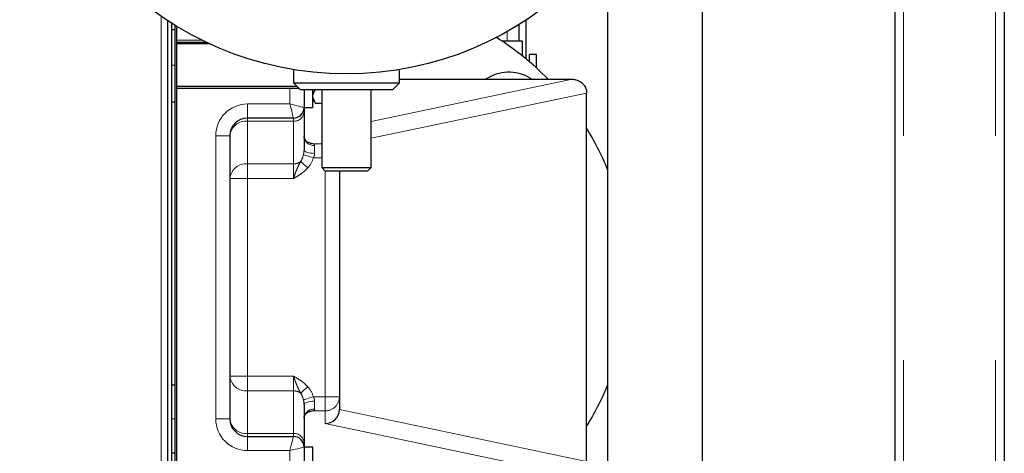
# Model space of a CAD drawing. Header units: millimetres. Extents: x 31 to 245, y 68 to 148.
# Tile 35 of 72: x 118.85 to 124.43, y 82.67 to 85.12. Entities that reach past the tile are written whole.
import ezdxf

# ---------------------------------------------------------------- set-up
doc = ezdxf.new("R2010")
doc.units = ezdxf.units.MM
doc.linetypes.add('PHANTOM', pattern=[12.7, 6.35, -1.27, 1.27, -1.27, 1.27, -1.27])

msp = doc.modelspace()

# ---------------------------------------------------------------- linework, layer by layer
at = {"color": 8, "linetype": 'PHANTOM', "lineweight": 18}
for p, q in [((123.8587, 95.8956), (123.8587, 70.7939)), ((124.3787, 95.8956), (124.3787, 70.7939)), ((119.6557, 80.1731), (119.6557, 85.1402)), ((121.6144, 85.002), (121.6144, 85.0544)), ((119.8871, 85.0048), (119.7437, 85.0048)), ((119.7337, 84.8648), (119.7137, 84.8648)), ((120.8437, 84.5464), (121.981, 84.7848)), ((120.3837, 84.6448), (120.3837, 84.7348)), ((122.0637, 84.7065), (120.8437, 84.4508)), ((120.1437, 84.6448), (120.3837, 84.6448)), ((120.1437, 84.5648), (120.1437, 84.6448)), ((120.1437, 84.5648), (120.1437, 84.5479)), ((120.1437, 84.5479), (120.1437, 84.3065)), ((120.4037, 84.5479), (120.1437, 84.5479)), ((120.4037, 84.5479), (120.4037, 84.5648)), ((120.4037, 84.3065), (120.4037, 84.5479)), ((119.9637, 82.8648), (119.9637, 84.4648)), ((120.0437, 84.4648), (119.9637, 84.4648)), ((120.5139, 84.4202), (120.5637, 84.4202)), ((120.5237, 84.41), (120.5237, 84.3656)), ((120.1437, 84.3065), (120.4037, 84.3065)), ((120.1437, 84.3065), (120.1437, 84.2235)), ((120.4037, 84.2235), (120.4037, 84.3065)), ((120.5637, 84.3404), (120.5167, 84.3404)), ((120.4852, 84.2832), (120.4637, 84.2628)), ((120.5837, 82.9891), (120.5837, 84.2648)), ((120.1437, 84.2235), (120.0437, 84.2235)), ((120.1437, 84.2235), (120.1437, 83.1061)), ((120.4037, 84.2235), (120.1437, 84.2235)), ((120.1437, 83.1061), (120.0437, 83.1061)), ((120.1437, 83.1061), (120.1437, 83.023)), ((120.1437, 83.1061), (120.4037, 83.1061)), ((120.4037, 83.023), (120.4037, 83.1061)), ((120.1437, 83.023), (120.1437, 82.7817)), ((120.4037, 83.023), (120.1437, 83.023)), ((120.4037, 82.7817), (120.4037, 83.023)), ((120.4637, 83.0668), (120.4852, 83.0464)), ((120.5167, 82.9891), (120.5837, 82.9891)), ((120.5237, 82.964), (120.5237, 82.9196)), ((120.5837, 82.9891), (120.6637, 82.9891)), ((120.5837, 82.9891), (120.5837, 82.9093)), ((120.5837, 82.9093), (120.5139, 82.9093)), ((120.5837, 82.8376), (120.5837, 82.9093)), ((120.6637, 82.9165), (122.0637, 82.6231)), ((119.7337, 82.8648), (119.7137, 82.8648)), ((120.0437, 82.8648), (119.9637, 82.8648)), ((121.981, 82.5448), (120.5837, 82.8376)), ((120.1437, 82.7817), (120.1437, 82.7648)), ((120.1437, 82.7817), (120.4037, 82.7817)), ((120.1437, 82.7648), (120.1437, 82.6848)), ((120.4037, 82.7648), (120.4037, 82.7817)), ((120.3837, 82.6848), (120.1437, 82.6848)), ((120.3837, 82.5948), (120.3837, 82.6848))]:
    msp.add_line(p, q, dxfattribs=at)
at = {"color": 7, "linetype": 'Continuous', "lineweight": 25}
for p, q in [((123.8087, 95.8706), (123.8087, 70.801)), ((124.4287, 95.8848), (124.4287, 70.8048)), ((122.7207, 79.1608), (122.7207, 88.6048)), ((122.1827, 85.5534), (122.1827, 78.9848)), ((119.6917, 80.1531), (119.6917, 85.1161)), ((119.7137, 85.102), (119.7137, 79.9731)), ((119.7337, 85.0648), (119.7337, 85.0895)), ((119.7337, 82.1648), (119.7337, 85.0895)), ((119.7437, 82.1648), (119.7437, 85.0834)), ((121.6794, 85.0929), (121.6794, 85.002)), ((121.7194, 85.1185), (121.7194, 84.9011)), ((119.7337, 85.0648), (119.7137, 85.0648)), ((119.7437, 84.9948), (119.9077, 84.9948)), ((119.9291, 84.9848), (119.7437, 84.9848)), ((121.5823, 85.002), (121.6994, 85.002)), ((121.6994, 85.002), (121.6994, 84.9173)), ((121.7794, 84.9253), (121.7394, 84.9253)), ((121.7394, 84.8844), (121.7394, 84.9253)), ((121.7794, 84.8493), (121.7794, 84.9253)), ((120.4037, 84.8393), (120.4037, 84.7648)), ((121.0037, 84.7648), (121.0037, 84.8393)), ((119.7437, 84.7448), (120.4237, 84.7448)), ((120.4037, 84.7648), (120.4437, 84.7248)), ((120.4037, 84.7648), (120.7037, 84.7648)), ((120.7037, 84.7648), (121.0037, 84.7648)), ((120.9637, 84.7248), (121.0037, 84.7648)), ((121.0037, 84.7848), (121.981, 84.7848)), ((121.7412, 84.7929), (121.7545, 84.7848)), ((119.7437, 84.7348), (120.3837, 84.7348)), ((120.3837, 84.7348), (120.4337, 84.7348)), ((120.7037, 84.7248), (120.4437, 84.7248)), ((120.4637, 84.7248), (120.4637, 84.6248)), ((120.5137, 84.6248), (120.5137, 84.7248)), ((120.5637, 84.7248), (120.5637, 84.2848)), ((120.9637, 84.7248), (120.7037, 84.7248)), ((120.8437, 84.2848), (120.8437, 84.7248)), ((122.0637, 84.7065), (122.0637, 84.7065)), ((122.0637, 82.6231), (122.0637, 84.7065)), ((119.7337, 84.6548), (119.7137, 84.6548)), ((120.5137, 84.6748), (120.5221, 84.6604)), ((120.5637, 84.6478), (120.5307, 84.6478)), ((120.4637, 84.6248), (120.5137, 84.6248)), ((120.4637, 84.6248), (120.4637, 84.5977)), ((120.4637, 84.5977), (120.4637, 84.3845)), ((120.4037, 84.5648), (120.1437, 84.5648)), ((120.0437, 84.4648), (120.0437, 82.8648)), ((120.5637, 84.2848), (120.5837, 84.2648)), ((120.5637, 84.2848), (120.7037, 84.2848)), ((120.7037, 84.2648), (120.5837, 84.2648)), ((120.6637, 84.2648), (120.6637, 82.9891)), ((120.7037, 84.2848), (120.8437, 84.2848)), ((120.8237, 84.2648), (120.7037, 84.2648)), ((120.8237, 84.2648), (120.8437, 84.2848)), ((119.7337, 83.0548), (119.7137, 83.0548)), ((120.6637, 82.9891), (120.6637, 82.9184)), ((120.4637, 82.9451), (120.4637, 82.7319)), ((120.1437, 82.7648), (120.4037, 82.7648)), ((120.4637, 82.7319), (120.4637, 82.7048)), ((120.5137, 82.7048), (120.4637, 82.7048)), ((120.4637, 82.7048), (120.4637, 82.5948)), ((120.5137, 82.4648), (120.5137, 82.7048)), ((119.7337, 82.6709), (119.7137, 82.6709))]:
    msp.add_line(p, q, dxfattribs=at)
at = {"color": 8, "linetype": 'PHANTOM', "lineweight": 18, "flags": 128}
for points in [[(120.4637, 84.6248), (120.4625, 84.6251), (120.4589, 84.626), (120.453, 84.6275), (120.445, 84.6295), (120.4352, 84.6319), (120.4237, 84.6348), (120.4111, 84.6379), (120.3976, 84.6413), (120.3837, 84.6448)], [(120.4037, 84.5648), (120.4034, 84.566), (120.4025, 84.5696), (120.4011, 84.5755), (120.3991, 84.5835), (120.3966, 84.5934), (120.3937, 84.6048), (120.3906, 84.6174), (120.3872, 84.6309), (120.3837, 84.6448)], [(120.5139, 84.4202), (120.5048, 84.4208), (120.4979, 84.4222)], [(120.5167, 84.3404), (120.5068, 84.3434), (120.4972, 84.3462), (120.4882, 84.3489), (120.48, 84.3514), (120.473, 84.3535), (120.4672, 84.3552), (120.4629, 84.3565), (120.4602, 84.3573)], [(120.5237, 84.3656), (120.512, 84.366), (120.5008, 84.367), (120.4904, 84.3688), (120.4813, 84.3711), (120.4738, 84.374), (120.4683, 84.3773), (120.4649, 84.3808), (120.4637, 84.3845)], [(120.4445, 84.3198), (120.4475, 84.317), (120.4513, 84.3136), (120.4558, 84.3096), (120.4609, 84.305), (120.4665, 84.2999), (120.4725, 84.2945), (120.4788, 84.2889), (120.4852, 84.2832)], [(120.4445, 83.0098), (120.4475, 83.0125), (120.4513, 83.0159), (120.4558, 83.02), (120.4609, 83.0246), (120.4665, 83.0296), (120.4725, 83.035), (120.4788, 83.0407), (120.4852, 83.0464)], [(120.5167, 82.9891), (120.5068, 82.9862), (120.4972, 82.9833), (120.4882, 82.9806), (120.48, 82.9782), (120.473, 82.9761), (120.4672, 82.9744), (120.4629, 82.9731), (120.4602, 82.9723)], [(120.4637, 82.9451), (120.4649, 82.9488), (120.4683, 82.9523), (120.4738, 82.9556), (120.4813, 82.9584), (120.4904, 82.9608), (120.5008, 82.9625), (120.512, 82.9636), (120.5237, 82.964)], [(120.4982, 82.9074), (120.5048, 82.9088), (120.5139, 82.9093)], [(120.4037, 82.7648), (120.4034, 82.7632), (120.4022, 82.7587), (120.4004, 82.7513), (120.3979, 82.7413), (120.3948, 82.7292), (120.3914, 82.7154), (120.3876, 82.7004), (120.3837, 82.6848)], [(120.4637, 82.7048), (120.4622, 82.7044), (120.4576, 82.7033), (120.4503, 82.7014), (120.4403, 82.6989), (120.4282, 82.6959), (120.4144, 82.6924), (120.3993, 82.6887), (120.3837, 82.6848)]]:
    msp.add_lwpolyline(points, dxfattribs=at)
at = {"color": 7, "linetype": 'Continuous', "lineweight": 25}
msp.add_circle((120.7037, 86.6648), 1.85, dxfattribs=at)
for centre, radius, start, end in [((120.7037, 83.6648), 1.6, 44.427, 57.9577), ((121.623, 84.584), 0.24, 60.4889, 123.2271), ((120.4037, 84.6248), 0.06, 270, 0), ((120.1437, 84.4648), 0.1, 90, 180), ((120.7037, 83.6648), 1.6, 22.4257, 31.7883), ((120.7037, 83.6648), 1.6, 328.2117, 337.5743), ((120.1437, 82.8648), 0.1, 180, 270), ((120.4037, 82.7048), 0.06, 0, 90)]:
    msp.add_arc(centre, radius, start, end, dxfattribs=at)
at = {"color": 8, "linetype": 'PHANTOM', "lineweight": 18}
for centre, radius, start, end in [((120.1437, 84.4648), 0.18, 90, 180), ((120.4084, 84.6033), 0.0556, 265.2098, 354.2301), ((120.136, 84.4555), 0.0927, 85.2088, 174.2304), ((120.5201, 84.4664), 0.0565, 184.2756, 273.716), ((120.136, 84.2141), 0.0927, 85.2088, 174.2304), ((120.4044, 84.3736), 0.0671, 269.4068, 306.6112), ((120.136, 83.1154), 0.0927, 185.7696, 274.7912), ((120.4044, 82.9559), 0.0671, 53.3908, 90.5913), ((120.5838, 82.9892), 0.0799, 269.9219, 359.9233), ((120.5201, 82.8632), 0.0565, 86.2828, 175.7256), ((120.1437, 82.8648), 0.18, 180, 270), ((120.136, 82.8741), 0.0927, 185.7692, 274.7908), ((120.4084, 82.7263), 0.0556, 5.7701, 94.7914)]:
    msp.add_arc(centre, radius, start, end, dxfattribs=at)
at = {"color": 7, "linetype": 'Continuous', "lineweight": 25}
for centre, major_axis, ratio, start_param, end_param in [((122.1589, 84.7423), (0.197, -0.0387), 0.089377, 2.703522, 2.714509), ((120.5837, 82.9174), (0.0624, 0.0507), 0.987337, 4.036511, 5.583065), ((120.5837, 82.9352), (-0.0591, 0.0665), 0.811452, 3.857045, 3.881287)]:
    msp.add_ellipse(centre, major_axis=major_axis, ratio=ratio, start_param=start_param, end_param=end_param, dxfattribs=at)
at = {"color": 8, "linetype": 'PHANTOM', "lineweight": 18}
for centre, major_axis, ratio, start_param, end_param in [((120.4037, 84.4146), (0.12, 0), 0.118957, 0.408472, 0.685317), ((120.4037, 84.3892), (0, 0.0946), 0.634308, 3.887564, 4.36773), ((120.4037, 84.3892), (0, 0.1444), 0.830799, 3.887564, 4.36773), ((120.4037, 82.9403), (0, 0.1444), 0.830799, 5.057048, 5.537214), ((120.4037, 82.9403), (0, 0.0946), 0.634308, 5.057048, 5.537214), ((120.4037, 82.915), (0.12, 0), 0.118957, 5.628563, 5.874713)]:
    msp.add_ellipse(centre, major_axis=major_axis, ratio=ratio, start_param=start_param, end_param=end_param, dxfattribs=at)
at = {"color": 7, "linetype": 'Continuous', "lineweight": 25}
for points, knots in [([(121.982, 84.7848), (121.9892, 84.7842), (122.0054, 84.783), (122.0285, 84.7726), (122.048, 84.755), (122.0612, 84.7322), (122.0629, 84.7151), (122.0637, 84.7065)], [0, 0, 0, 0, 0.1734159, 0.3869056, 0.5923218, 0.7961422, 1, 1, 1, 1]), ([(120.5137, 84.6879), (120.5138, 84.6889), (120.5139, 84.696), (120.5176, 84.7096), (120.5263, 84.7218), (120.5307, 84.728)], [0, 0, 0, 0, 0.070094, 0.530788, 1, 1, 1, 1]), ([(120.5307, 84.6478), (120.526, 84.6543), (120.5164, 84.6675), (120.5146, 84.6811), (120.5137, 84.6879)], [0, 0, 0, 0, 0.495461, 1, 1, 1, 1]), ([(120.4981, 84.423), (120.4941, 84.424), (120.4847, 84.4266), (120.4734, 84.4369), (120.466, 84.4487), (120.4638, 84.4579), (120.4639, 84.4606), (120.4639, 84.4615)], [0, 0, 0, 0, 0.187069, 0.44759, 0.685347, 0.901012, 1, 1, 1, 1]), ([(120.4639, 82.8683), (120.4641, 82.8707), (120.4644, 82.8758), (120.47, 82.8885), (120.4808, 82.8996), (120.4914, 82.9061), (120.4976, 82.9071), (120.4982, 82.9072)], [0, 0, 0, 0, 0.204869, 0.450154, 0.709145, 0.968883, 1, 1, 1, 1])]:
    msp.add_open_spline(points, degree=3, knots=knots, dxfattribs=at)
at = {"color": 8, "linetype": 'PHANTOM', "lineweight": 18}
for points, knots in [([(120.5139, 84.4202), (120.5156, 84.4198), (120.5198, 84.4187), (120.5233, 84.4148), (120.5237, 84.411), (120.5237, 84.41)], [0, 0, 0, 0, 0.349492, 0.828478, 1, 1, 1, 1]), ([(120.4602, 84.3573), (120.4617, 84.3644), (120.4635, 84.3734), (120.4637, 84.3827), (120.4637, 84.3845)], [0, 0, 0, 0, 0.80443, 1, 1, 1, 1]), ([(120.5237, 84.3656), (120.5237, 84.3638), (120.5234, 84.3567), (120.5205, 84.3481), (120.5173, 84.3418), (120.5167, 84.3404)], [0, 0, 0, 0, 0.207213, 0.833139, 1, 1, 1, 1]), ([(120.4037, 84.2235), (120.4038, 84.2236), (120.4059, 84.2296), (120.41, 84.2415), (120.4179, 84.2632), (120.4287, 84.2901), (120.4389, 84.3092), (120.4445, 84.3198)], [0, 0, 0, 0, 0.002663, 0.172335, 0.33608, 0.63354, 1, 1, 1, 1]), ([(120.4637, 84.2628), (120.46, 84.2598), (120.4488, 84.2509), (120.4328, 84.2406), (120.4164, 84.2308), (120.4081, 84.2259), (120.4038, 84.2235), (120.4037, 84.2235)], [0, 0, 0, 0, 0.19801, 0.596063, 0.795843, 0.995687, 1, 1, 1, 1]), ([(120.4445, 83.0098), (120.4389, 83.0204), (120.4287, 83.0395), (120.4179, 83.0664), (120.41, 83.0881), (120.4059, 83.0999), (120.4038, 83.106), (120.4037, 83.1061)], [0, 0, 0, 0, 0.36646, 0.66391, 0.827655, 0.997327, 1, 1, 1, 1]), ([(120.4037, 83.1061), (120.4038, 83.1061), (120.4081, 83.1036), (120.4164, 83.0988), (120.4328, 83.089), (120.4488, 83.0786), (120.46, 83.0697), (120.4637, 83.0668)], [0, 0, 0, 0, 0.0043212, 0.2041551, 0.4039327, 0.8019818, 1, 1, 1, 1]), ([(120.4637, 82.9451), (120.4632, 82.9523), (120.4626, 82.9616), (120.4607, 82.9703), (120.4602, 82.9723)], [0, 0, 0, 0, 0.768229, 1, 1, 1, 1]), ([(120.5167, 82.9891), (120.5176, 82.9874), (120.5206, 82.9812), (120.5233, 82.9725), (120.5236, 82.9659), (120.5237, 82.964)], [0, 0, 0, 0, 0.220956, 0.775566, 1, 1, 1, 1]), ([(120.5237, 82.9196), (120.5234, 82.9177), (120.5225, 82.912), (120.5173, 82.9104), (120.5139, 82.9093)], [0, 0, 0, 0, 0.332113, 1, 1, 1, 1])]:
    msp.add_open_spline(points, degree=3, knots=knots, dxfattribs=at)

doc.saveas('drawing.dxf')
